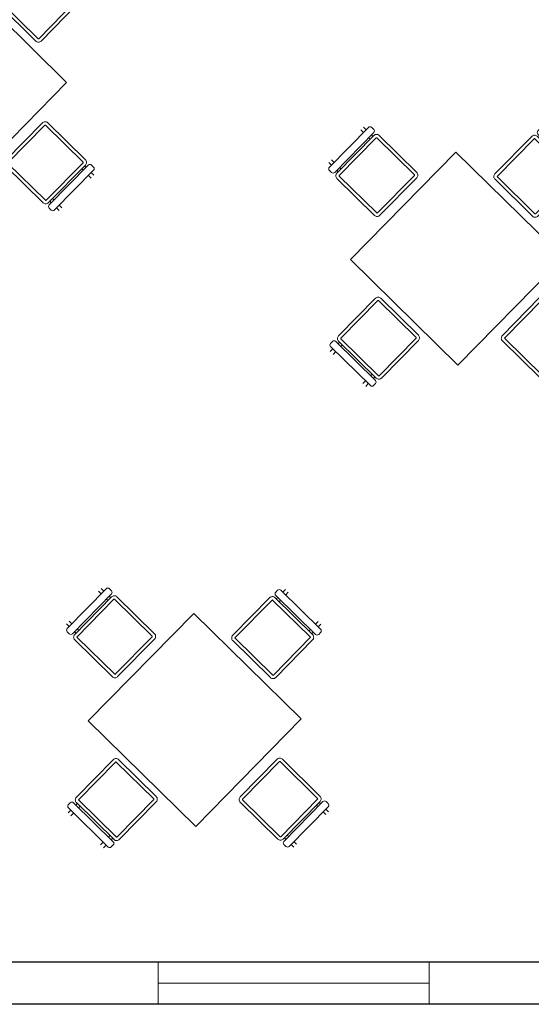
# Model space of a CAD drawing. Header units: millimetres. Extents: x 0 to 11.7, y 0 to 17.
# Tile 13 of 31: x 3.4 to 6.8, y 0 to 6.5. Entities that reach past the tile are written whole.
import ezdxf

# ---------------------------------------------------------------- set-up
doc = ezdxf.new("R2010")
doc.units = ezdxf.units.MM
doc.layers.add('_cerramiento', color=251, linetype='Continuous', lineweight=25)
doc.layers.add('_ventanas', color=132, linetype='Continuous', lineweight=5)
doc.layers.add('_mobiliario', color=7, linetype='Continuous', lineweight=5, true_color=0x9e9e9e)

# ---------------------------------------------------------------- blocks, each defined once
blk = doc.blocks.new('A$C0C4F6EFF')
at = {"color": 0, "linetype": 'ByBlock'}
for p, q in [((0, 0.0125), (0, -0.0125)), ((0.0261, -0.0125), (0.0261, 0.0125)), ((0.3033, 0.0125), (0.3033, -0.0125)), ((0.3294, -0.0125), (0.3294, 0.0125)), ((0, -0.0611), (0, -0.0753)), ((0.0261, -0.0753), (0.0261, -0.0611)), ((0.3033, -0.0611), (0.3033, -0.0753)), ((0.3294, -0.0753), (0.3294, -0.0611)), ((0.3415, -0.0974), (-0.0085, -0.0974)), ((0.3444, -0.4503), (0.3444, -0.1003))]:
    blk.add_line(p, q, dxfattribs=at)
for points in [[(0.3484, -0.0125), (-0.0219, -0.0125, 0.414214), (-0.0369, -0.0275), (-0.0369, -0.0461, 0.414214), (-0.0219, -0.0611), (0.3484, -0.0611, 0.414214), (0.3634, -0.0461), (0.3634, -0.0275, 0.414214)], [(0.3415, -0.0753), (-0.0085, -0.0753, 0.414214), (-0.0335, -0.1003), (-0.0335, -0.4503, 0.414214), (-0.0085, -0.4753), (0.3415, -0.4753, 0.414214), (0.3665, -0.4503), (0.3665, -0.1003, 0.414214)]]:
    blk.add_lwpolyline(points, format="xyb", close=True, dxfattribs=at)
for points in [[(-0.0114, -0.1003), (-0.0114, -0.4503)], [(-0.0085, -0.4532), (0.3415, -0.4532)]]:
    blk.add_lwpolyline(points, dxfattribs=at)
for centre, start, end in [((-0.0085, -0.1003), 90, 180), ((0.3415, -0.1003), 0, 90), ((-0.0085, -0.4503), 180, 270), ((0.3415, -0.4503), 270, 0)]:
    blk.add_arc(centre, 0.0029, start, end, dxfattribs=at)
blk = doc.blocks.new('mesas')
for p, q in [((442.9328, 243.1084), (442.9328, 242.1084)), ((442.9328, 243.1084), (443.9328, 243.1084)), ((443.9328, 243.1084), (443.9328, 242.1084)), ((442.9328, 242.1084), (443.9328, 242.1084))]:
    blk.add_line(p, q)
blk.add_blockref('A$C0C4F6EFF', (443.28, 243.6368))
at = {"xscale": -1, "rotation": 90}
blk.add_blockref('A$C0C4F6EFF', (442.3842, 242.7966), dxfattribs=at)
for p, rotation in [((444.4752, 242.7966), 270), ((443.6009, 241.5907), 180)]:
    blk.add_blockref('A$C0C4F6EFF', p, dxfattribs=dict(rotation=rotation))

msp = doc.modelspace()

# ---------------------------------------------------------------- linework, layer by layer
at = {"layer": '_cerramiento'}
for p, q in [((7.2985, 0.28), (0.28, 0.28)), ((7.2985, 0), (0, 0))]:
    msp.add_line(p, q, dxfattribs=at)
at = {"layer": '_ventanas'}
for p, q in [((4.3189, 0), (4.3189, 0.28)), ((6.1189, 0), (6.1189, 0.28))]:
    msp.add_line(p, q, dxfattribs=at)
msp.add_lwpolyline([(6.1189, 0.14), (4.3189, 0.14)], dxfattribs=at)

# ---------------------------------------------------------------- block references
at = {"layer": '_mobiliario', "xscale": -1, "rotation": 315.5321551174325}
for p in [(149.507, -477.649), (152.8081, -478.8121), (151.0659, -481.8762)]:
    msp.add_blockref('mesas', p, dxfattribs=at)

doc.saveas('drawing.dxf')
